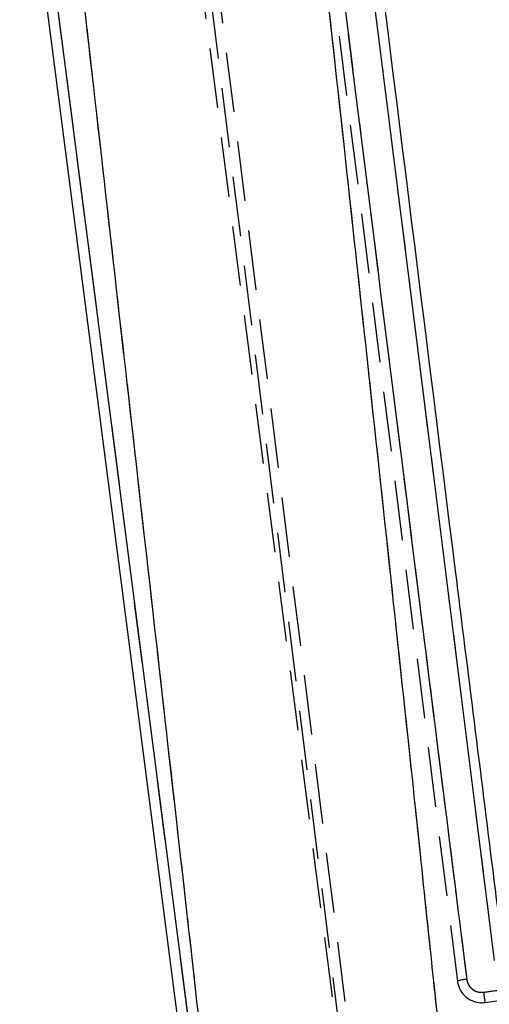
# Model space of a CAD drawing. Extents: x 62 to 368, y 48 to 256.
# Tile 25 of 41: x 79 to 89, y 201 to 222. Entities that reach past the tile are written whole.
import ezdxf

# ---------------------------------------------------------------- set-up
doc = ezdxf.new("R2010")
doc.units = 0
doc.linetypes.add('HIDDEN', pattern=[1.905, 1.27, -0.635])
doc.layers.get('0').update_dxf_attribs({"linetype": 'CONTINUOUS'})
doc.layers.add('FORMATO', color=179, linetype='CONTINUOUS')
doc.styles.add('SLDTEXTSTYLE0', font='TXT', dxfattribs={"width": 0.75})
doc.dimstyles.new('SLDDIMSTYLE2', dxfattribs={"dimtxt": 3.5, "dimasz": 3.302, "dimexe": 0, "dimexo": 0.0625, "dimgap": 0.875, "dimtad": 1, "dimdec": 0, "dimrnd": 1e-09, "dimzin": 12, "dimtxsty": 'SLDTEXTSTYLE0', "dimsah": 1, "dimcen": 0.09, "dimazin": 3, "dimtfac": 1, "dimtdec": 0, "dimtofl": 0, "dimtmove": 0, "dimatfit": 3, "dimtolj": 1, "dimtzin": 12})

# ---------------------------------------------------------------- blocks, each defined once
blk = doc.blocks.new('_D_3')
at = {"layer": 'FORMATO'}
for p, q in [((84.498, 256.359), (65.499, 256.359)), ((66.499, 131.102), (66.499, 256.359)), ((81.849, 131.102), (65.499, 131.102))]:
    blk.add_line(p, q, dxfattribs=at)
for points in [[(66.499, 256.359), (65.991, 253.057), (67.007, 253.057)], [(66.499, 131.102), (67.007, 134.404), (65.991, 134.404)]]:
    blk.add_solid(points, dxfattribs=at)
at = {"layer": 'FORMATO', "insert": (61.988, 183.901), "char_height": 3.5, "attachment_point": 1, "rotation": 90, "style": 'SLDTEXTSTYLE0'}
blk.add_mtext('125', dxfattribs=at)

msp = doc.modelspace()

# ---------------------------------------------------------------- linework, layer by layer
at = {"color": 7, "linetype": 'HIDDEN'}
for p, q in [((86.9014, 195.7643), (80.2157, 249.3128)), ((80.0438, 249.2039), (86.6976, 195.7789)), ((86.6537, 195.8659), (81.0511, 239.3083)), ((85.3555, 227.6223), (88.5767, 201.8645)), ((83.1032, 199.2037), (79.9128, 223.9418))]:
    msp.add_line(p, q, dxfattribs=at)
at = {"color": 7, "linetype": 'CONTINUOUS'}
for p, q in [((79.6834, 223.9122), (82.8955, 199.0059)), ((83.1032, 199.2037), (79.9128, 223.9418)), ((88.5767, 201.8645), (88.5811, 201.8363))]:
    msp.add_line(p, q, dxfattribs=at)
for points, knots in [([(85.5476, 227.6642), (86.2938, 221.7048), (87.3688, 213.1187), (88.4448, 204.5345), (88.7739, 201.9085)], [0, 0, 0, 0, 0.6940825, 1, 1, 1, 1]), ([(89.3661, 202.3055), (88.8366, 206.5301), (87.7794, 214.9665), (86.723, 223.4043), (86.1955, 227.6167)], [0, 0, 0, 0, 0.50076016, 1, 1, 1, 1]), ([(89.5463, 202.5159), (89.5443, 202.5314), (89.4755, 203.082), (89.139, 205.7726), (88.0995, 214.084), (87.1269, 221.8612), (86.4219, 227.498)], [0, 0, 0, 0, 0.00186925, 0.06612313, 0.3231391, 1, 1, 1, 1]), ([(88.2069, 200.6075), (88.0219, 202.37), (87.1955, 210.2458), (86.3358, 218.1205), (85.6684, 224.2329)], [0, 0, 0, 0, 0.22378, 1, 1, 1, 1]), ([(80.4898, 224.0162), (81.1807, 217.9111), (82.1087, 209.7102), (83.0313, 201.5114), (83.2671, 199.4162)], [0, 0, 0, 0, 0.7444505, 1, 1, 1, 1]), ([(89.1317, 201.632), (89.2658, 201.6498), (89.9366, 201.7386), (92.3944, 202.064), (94.7179, 202.3717), (96.5049, 202.6083)], [0, 0, 0, 0, 0.0545866, 0.2729328, 1, 1, 1, 1]), ([(89.1621, 201.4137), (89.2963, 201.4315), (89.9671, 201.5205), (92.4247, 201.8465), (94.7482, 202.1548), (96.5351, 202.3918)], [0, 0, 0, 0, 0.0545862, 0.272931, 1, 1, 1, 1]), ([(96.6833, 201.7524), (95.2641, 201.5615), (92.4384, 201.1816), (89.6132, 200.7983), (88.2069, 200.6075)], [0, 0, 0, 0, 0.502233, 1, 1, 1, 1]), ([(88.7739, 201.9085), (88.7534, 201.9057), (88.7165, 201.9007), (88.6626, 201.8915), (88.6166, 201.8819), (88.5826, 201.8721), (88.5786, 201.8674), (88.5767, 201.8651)], [0, 0, 0, 0, 0.19631212, 0.35215137, 0.56809805, 0.78404954, 1, 1, 1, 1]), ([(88.5811, 201.8363), (88.5974, 201.7796), (88.63, 201.6663), (88.7471, 201.5288), (88.8991, 201.4367), (89.0456, 201.4045), (89.1331, 201.4114), (89.1621, 201.4137)], [0, 0, 0, 0, 0.2226234, 0.4452346, 0.6676413, 0.8896765, 1, 1, 1, 1]), ([(88.7739, 201.9085), (88.7784, 201.8852), (88.7898, 201.8268), (88.8391, 201.7426), (88.9211, 201.6713), (89.0232, 201.6288), (89.0956, 201.631), (89.1317, 201.632)], [0, 0, 0, 0, 0.1418473, 0.3564614, 0.5704811, 0.7858713, 1, 1, 1, 1]), ([(89.1317, 201.632), (89.1335, 201.6181), (89.1372, 201.5902), (89.1427, 201.5492), (89.148, 201.511), (89.1526, 201.4772), (89.1566, 201.4493), (89.1596, 201.4286), (89.1614, 201.4174), (89.162, 201.4147), (89.1621, 201.4137)], [0, 0, 0, 0, 0.13251013, 0.26502278, 0.39755055, 0.53006183, 0.6625826, 0.79510309, 0.92762566, 1, 1, 1, 1])]:
    msp.add_open_spline(points, degree=3, knots=knots, dxfattribs=at)
at = {"color": 7, "linetype": 'HIDDEN'}
for points, knots in [([(85.5476, 227.6642), (86.2938, 221.7048), (87.3688, 213.1187), (88.4448, 204.5345), (88.7739, 201.9085)], [0, 0, 0, 0, 0.6940825, 1, 1, 1, 1]), ([(89.3661, 202.3055), (88.8366, 206.5301), (87.7794, 214.9665), (86.723, 223.4043), (86.1955, 227.6167)], [0, 0, 0, 0, 0.50076016, 1, 1, 1, 1]), ([(88.2069, 200.6075), (88.0219, 202.37), (87.1955, 210.2458), (86.3358, 218.1205), (85.6684, 224.2329)], [0, 0, 0, 0, 0.22378, 1, 1, 1, 1]), ([(80.4898, 224.0162), (81.1807, 217.9111), (82.1087, 209.7102), (83.0313, 201.5114), (83.2671, 199.4162)], [0, 0, 0, 0, 0.7444505, 1, 1, 1, 1]), ([(89.1317, 201.632), (89.2658, 201.6498), (89.9366, 201.7386), (92.3944, 202.064), (94.7179, 202.3717), (96.5049, 202.6083)], [0, 0, 0, 0, 0.0545866, 0.2729328, 1, 1, 1, 1]), ([(96.6833, 201.7524), (95.2641, 201.5615), (92.4384, 201.1816), (89.6132, 200.7983), (88.2069, 200.6075)], [0, 0, 0, 0, 0.502233, 1, 1, 1, 1]), ([(88.7739, 201.9085), (88.7784, 201.8852), (88.7898, 201.8268), (88.8391, 201.7426), (88.9211, 201.6713), (89.0232, 201.6288), (89.0956, 201.631), (89.1317, 201.632)], [0, 0, 0, 0, 0.1418473, 0.3564614, 0.5704811, 0.7858713, 1, 1, 1, 1])]:
    msp.add_open_spline(points, degree=3, knots=knots, dxfattribs=at)

# ---------------------------------------------------------------- dimensions: what is measured, and where the dimension line sits
at = {"layer": 'FORMATO'}
dim = msp.add_linear_dim(base=(66.4994, 256.3587), p1=(82.8494, 131.1018), p2=(85.4977, 256.3587), angle=90, dimstyle='SLDDIMSTYLE2', dxfattribs=at)
dim.commit()
dim.dimension.update_dxf_attribs({"geometry": '_D_3', "text_midpoint": (66.4994, 187.7798), "dimtype": 160})

doc.saveas('drawing.dxf')
